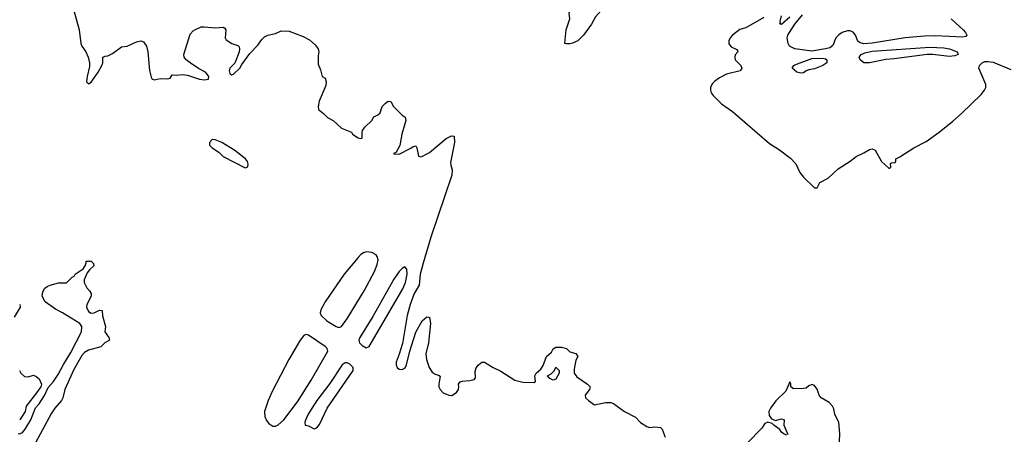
# Model space of a CAD drawing. Header units: inches. Extents: x 1384664 to 1536621, y 460766 to 646467.
# Tile 117 of 256: x 1422389 to 1429551, y 501544 to 504563. Entities that reach past the tile are written whole.
import ezdxf

# ---------------------------------------------------------------- set-up
doc = ezdxf.new("R2010")
doc.units = ezdxf.units.IN
doc.header["$MEASUREMENT"] = 0
doc.layers.add('B4520', color=7, linetype='Continuous')

msp = doc.modelspace()

# ---------------------------------------------------------------- linework, layer by layer
at = {"layer": 'B4520', "color": 5}
for points, elevation in [([(1426367, 504387), (1426354, 504390), (1426353.2, 504393.2), (1426364.2, 504490), (1426389.6, 504570), (1426384.7, 504610), (1426394, 504630), (1426430, 504652.9), (1426510, 504674.6), (1426550, 504675.9), (1426610, 504663.6), (1426622.7, 504650), (1426618.2, 504630), (1426576.9, 504583.1), (1426547.2, 504530), (1426490.2, 504450), (1426448.5, 504410), (1426410, 504392.2), (1426390, 504388.1)], 580), ([(1429150, 504295), (1429030, 504309.9), (1428990, 504309.3), (1428750, 504277.5), (1428690, 504274), (1428570, 504248.2), (1428530, 504248.9), (1428503.5, 504270), (1428496.2, 504290), (1428509.3, 504310), (1428537.2, 504322.8), (1428590, 504333.4), (1429010, 504362.9), (1429110, 504357.7), (1429151.2, 504351.2), (1429206.7, 504330), (1429214, 504310), (1429190, 504300.3)], 560), ([(1428070, 504173.2), (1428041.8, 504181.8), (1428008.5, 504210), (1428019.6, 504230), (1428026.5, 504233.5), (1428150, 504280.4), (1428230, 504283.7), (1428250, 504278), (1428259.1, 504270), (1428258.7, 504250), (1428230.4, 504230), (1428170, 504206.2), (1428130, 504198.4), (1428110, 504189.8), (1428090, 504177.1)], 560), ([(1423790, 503690.6), (1423770.3, 503670), (1423770.4, 503650), (1423790.4, 503630), (1423838.2, 503598.2), (1423870, 503567.9), (1424030, 503483.8), (1424049.3, 503490.7), (1424051.1, 503510), (1424046, 503530), (1424032.4, 503550), (1423954.8, 503610), (1423860.5, 503670), (1423810, 503688.4)], 640), ([(1424912.9, 502872.9), (1424890, 502866), (1424870, 502853.3), (1424850, 502832.6), (1424750, 502710.7), (1424611.9, 502510), (1424579.2, 502450), (1424575, 502430), (1424583.1, 502410), (1424624.3, 502370), (1424690, 502329.4), (1424710, 502322.6), (1424730, 502328.6), (1424773.1, 502390), (1424894.3, 502590), (1424970.7, 502730), (1424990, 502781), (1424995.6, 502815.6), (1424990, 502838), (1424982, 502850), (1424950, 502869)], 640), ([(1425190, 502764), (1425170, 502751.8), (1425150, 502729.6), (1425110, 502674), (1424956.9, 502403.1), (1424862.7, 502250), (1424855.1, 502230), (1424861.2, 502210), (1424880.3, 502190), (1424910, 502173.8), (1424930, 502182.9), (1425176.8, 502603.2), (1425195.1, 502650), (1425207.3, 502710), (1425205.6, 502745.6)], 640), ([(1424470, 502270.3), (1424456.4, 502263.6), (1424428.2, 502230), (1424346.9, 502090), (1424224.7, 501855.3), (1424196.5, 501790), (1424170.5, 501710), (1424173.4, 501673.4), (1424185.2, 501645.2), (1424202.5, 501622.5), (1424230, 501602.8), (1424250, 501602.8), (1424270, 501613.4), (1424310, 501650.4), (1424410, 501781.8), (1424510, 501938.4), (1424630.4, 502149.6), (1424624.6, 502170), (1424610, 502184.3), (1424490, 502266.1)], 640), ([(1424770, 502064.8), (1424755.9, 502064.1), (1424735, 502050), (1424645, 501915), (1424550.2, 501790), (1424488.6, 501690), (1424467.3, 501647.3), (1424463.1, 501630), (1424466.8, 501610), (1424490, 501606), (1424530, 501584.7), (1424550, 501591), (1424570, 501616), (1424626.1, 501733.9), (1424810, 502001.3), (1424814.6, 502010), (1424814.1, 502030), (1424790, 502055.7)], 640), ([(1426270, 501938), (1426246, 501950), (1426228, 501970), (1426255.3, 501984.7), (1426278, 502010), (1426290, 502034), (1426312, 502010), (1426312, 501990), (1426290, 501946)], 620)]:
    msp.add_lwpolyline(points, close=True, dxfattribs=dict(at, elevation=elevation))
for points, elevation in [([(1422783.7, 504630), (1422822, 504490), (1422834.5, 504390), (1422840.7, 504370), (1422870, 504329.2), (1422887.8, 504290), (1422898, 504250), (1422897, 504223), (1422879.6, 504150), (1422875.3, 504110), (1422890, 504095.3), (1422910, 504109), (1422959, 504181), (1422988, 504230), (1422994, 504250), (1422994.8, 504290), (1423010, 504297.6), (1423030, 504299.6), (1423063.4, 504316.6), (1423130, 504365.2), (1423172, 504370), (1423239.3, 504400.7), (1423270, 504408.4), (1423290, 504402.4), (1423311.8, 504370), (1423321.8, 504330), (1423334.2, 504194.2), (1423345.3, 504145.3), (1423354, 504130), (1423370, 504124.2), (1423410, 504135.1), (1423466.8, 504133.2), (1423483.6, 504136.4), (1423498, 504162), (1423530, 504159.6), (1423570, 504164.2), (1423610, 504158.5), (1423698, 504130), (1423734.6, 504125.4), (1423762, 504130), (1423764.7, 504150), (1423741, 504181), (1423690, 504206.8), (1423630, 504248), (1423600.7, 504270), (1423585.5, 504290), (1423584.4, 504310), (1423630, 504458.4), (1423650, 504481.3), (1423667.3, 504492.7), (1423709.3, 504510.7), (1423730, 504512.1), (1423810, 504503.1), (1423870, 504509.4), (1423882, 504502), (1423889.4, 504490), (1423884.2, 504430), (1423890, 504417.2), (1423932.7, 504390), (1423975.6, 504375.6), (1423985.3, 504365.3), (1423988.4, 504350), (1423985.6, 504330), (1423953.5, 504246.5), (1423917.2, 504210), (1423914, 504190), (1423918, 504170), (1423930, 504162), (1423945.2, 504165.2), (1423990, 504209.5), (1424004.2, 504235.8), (1424063.8, 504316.2), (1424122, 504378), (1424150, 504419.3), (1424170, 504437.2), (1424194, 504450), (1424250, 504462), (1424290, 504482), (1424350, 504478.4), (1424450, 504441.2), (1424497.1, 504417.1), (1424539.6, 504379.6), (1424559.5, 504350), (1424564.5, 504330), (1424559.1, 504300.9), (1424560.1, 504240.1), (1424577.5, 504197.5), (1424589, 504150), (1424610, 504138), (1424618, 504110), (1424615.3, 504084.7), (1424567.8, 503970), (1424559.5, 503930), (1424562.7, 503910), (1424600.2, 503880.2), (1424628, 503850), (1424670, 503829), (1424730, 503774), (1424803.1, 503743.1), (1424809, 503730), (1424850, 503702.7), (1424870, 503698), (1424879.6, 503700.4), (1424879.6, 503740.4), (1424883.6, 503756.4), (1424899.6, 503780.4), (1424950, 503828), (1424965.4, 503854.6), (1424994, 503870), (1425010, 503886), (1425026.8, 503930), (1425050, 503954), (1425070, 503968.7), (1425088, 503968), (1425108, 503930), (1425170, 503868.7), (1425194, 503854), (1425199, 503830), (1425169.3, 503730), (1425153.1, 503646.9), (1425125.2, 503594.8), (1425109.5, 503590.5), (1425110, 503586), (1425150, 503584.5), (1425233.1, 503626.9), (1425250, 503640.9), (1425270, 503644), (1425277, 503630), (1425289.6, 503569.6), (1425310, 503563.7), (1425370, 503597), (1425490, 503698), (1425530, 503718), (1425550, 503714), (1425551.8, 503670), (1425523.5, 503523.5), (1425524.4, 503504.4), (1425535.8, 503470), (1425532.2, 503430), (1425380.7, 502979.3), (1425323.6, 502790), (1425302.1, 502710), (1425293.7, 502630), (1425258.1, 502570), (1425229.9, 502490), (1425208.2, 502408.2), (1425173.6, 502206.4), (1425150, 502126.8), (1425126.9, 502070), (1425127.3, 502050), (1425135.8, 502030), (1425150, 502018.5), (1425170, 502016.4), (1425192.8, 502027.2), (1425203.2, 502050), (1425227.2, 502150), (1425270, 502289.2), (1425316, 502370), (1425350, 502399), (1425370, 502398), (1425376.2, 502350), (1425362.7, 502210), (1425342.7, 502130), (1425349.3, 502089.3), (1425368, 502030), (1425390, 501998), (1425410, 501982), (1425435.3, 501975.3), (1425447.3, 501967.3), (1425437, 501910), (1425438.4, 501890), (1425447, 501870), (1425470, 501845.6), (1425510, 501829.6), (1425532.7, 501827.3), (1425566.8, 501850), (1425580.7, 501870), (1425584, 501890), (1425581, 501910), (1425594, 501926), (1425608, 501932), (1425664, 501936), (1425696, 501944), (1425703.6, 501956.4), (1425702, 502002), (1425710, 502028), (1425726, 502050), (1425750, 502069), (1425770, 502069.2), (1425832, 502032), (1425890, 502005.2), (1425990, 501939), (1426050, 501925.2), (1426130, 501922), (1426142, 501930), (1426136, 501970), (1426144.7, 501990), (1426180.7, 502019.3), (1426195.5, 502044.5), (1426222, 502110), (1426256.9, 502143.1), (1426270, 502166), (1426290, 502178), (1426330, 502178), (1426366, 502170), (1426390, 502146), (1426433.6, 502133.6), (1426448, 502110), (1426434.6, 502085.4), (1426422, 502018), (1426422, 501990), (1426442.7, 501962.7), (1426519, 501910), (1426539, 501890), (1426534, 501870), (1426502, 501830), (1426504, 501810), (1426526, 501790), (1426570, 501759), (1426650, 501777), (1426690, 501775.3), (1426709.4, 501769.4), (1426789.3, 501710), (1426868.2, 501668.2), (1426905.6, 501630), (1426950, 501600.5), (1426970, 501593.3), (1427010, 501598.7), (1427050, 501594.5), (1427061.6, 501581.6), (1427084.7, 501524.7)], 620), ([(1427990, 504580.4), (1427930, 504528.5), (1427918, 504530), (1427922.8, 504537.2), (1427921.6, 504550), (1427931.3, 504590)], 580), ([(1429165.3, 504570), (1429250.6, 504490), (1429267.9, 504470), (1429277.8, 504450), (1429270, 504439.8), (1429250, 504435.9), (1429050, 504446.1), (1428970, 504443.7), (1428828.7, 504431.3), (1428590, 504392.1), (1428530, 504387.2), (1428496.3, 504396.3), (1428485.9, 504405.9), (1428468.8, 504450), (1428451.4, 504471.4), (1428430, 504481.4), (1428410, 504482.2), (1428372.2, 504470), (1428346.7, 504453.3), (1428326.2, 504430), (1428304, 504376), (1428281.4, 504358.6), (1428250, 504349.7), (1428150, 504334.3), (1428026, 504350), (1427987.6, 504370), (1427978.4, 504390), (1427972, 504430), (1427976.3, 504450), (1427987.7, 504470), (1428027.8, 504530), (1428082.9, 504597.1)], 560), ([(1427801.8, 504578.2), (1427670, 504504.2), (1427627.5, 504492.5), (1427573, 504450), (1427556.3, 504430), (1427548, 504410), (1427547.9, 504387.9), (1427564.7, 504364.7), (1427605.6, 504345.6), (1427610, 504338), (1427612.7, 504330), (1427593.4, 504306.6), (1427589.6, 504290), (1427594, 504270), (1427635.1, 504230), (1427642.7, 504210), (1427629.2, 504190), (1427530, 504166.3), (1427480, 504140), (1427444.7, 504115.3), (1427425, 504095), (1427413.4, 504070), (1427413.3, 504050), (1427419.6, 504030), (1427432.8, 504010), (1427493.6, 503950), (1427574.2, 503894.2), (1427842.3, 503662.3), (1427916.2, 503616.2), (1427994.9, 503554.9), (1428033.9, 503513.9), (1428063.9, 503450), (1428090, 503416.7), (1428170, 503339.8), (1428190, 503339.6), (1428210, 503377.7), (1428270.3, 503410), (1428341.8, 503478.2), (1428430, 503532.8), (1428472.5, 503567.5), (1428530, 503593.6), (1428570, 503617.6), (1428590, 503621.6), (1428611.9, 503611.9), (1428658, 503530), (1428710, 503482.7), (1428718.8, 503481.2), (1428724.7, 503490), (1428723.5, 503516.5), (1428730, 503522), (1428756, 503524), (1428762, 503530), (1428760.7, 503550), (1428790, 503563.5), (1428893.4, 503630), (1428983.5, 503676.5), (1429076.4, 503743.6), (1429176.4, 503823.6), (1429239.3, 503880.7), (1429381.5, 504018.5), (1429407, 504050), (1429415.4, 504070), (1429415.1, 504090), (1429366.2, 504210), (1429370.8, 504230), (1429390.5, 504249.5), (1429410, 504257.7), (1429430, 504259.3), (1429470, 504252.7), (1429599.1, 504199.1)], 580), ([(1422378, 501550), (1422390, 501547.6), (1422410, 501557.2), (1422430, 501581.2), (1422470.3, 501650), (1422503.8, 501736.2), (1422530, 501766), (1422570, 501826), (1422595.8, 501884.2), (1422635.3, 501930), (1422670, 501980.7), (1422706.8, 502053.2), (1422761.1, 502138.9), (1422839, 502290), (1422840.3, 502330), (1422826, 502350), (1422701.6, 502430), (1422650, 502456.1), (1422573.7, 502510), (1422552.2, 502550), (1422557.3, 502582.7), (1422572.5, 502607.5), (1422590, 502621.2), (1422610, 502629.2), (1422671.6, 502648.4), (1422730, 502648), (1422770, 502688), (1422784.7, 502695.3), (1422794, 502710), (1422851.3, 502748.7), (1422864.7, 502770), (1422874, 502794), (1422874, 502806), (1422910, 502806), (1422927.3, 502787.3), (1422928, 502770), (1422897.2, 502742.8), (1422880.2, 502719.8), (1422858, 502670), (1422858, 502650), (1422866, 502634), (1422878, 502610), (1422898, 502590), (1422908, 502570), (1422908, 502550), (1422878, 502490), (1422875.3, 502470), (1422890, 502438), (1422910, 502425.2), (1422930.6, 502429.4), (1422970, 502448.7), (1422990, 502446), (1422992.1, 502407.9), (1423012.3, 502330), (1423009.3, 502290), (1423037.2, 502250), (1423042, 502230), (1423008.7, 502210), (1422979.3, 502180.7), (1422890, 502158), (1422860, 502140), (1422841.5, 502118.5), (1422783.9, 502016.1), (1422726.8, 501893.2), (1422717, 501870), (1422703.1, 501810), (1422693.3, 501790), (1422644.5, 501735.5), (1422621.7, 501698.3), (1422424.7, 501335.3)], 640), ([(1422389.2, 502490), (1422392.3, 502470), (1422350, 502398)], 640), ([(1422388, 502010), (1422398, 501990), (1422424.7, 501964.7), (1422450, 501962), (1422490, 501974), (1422510, 501965.2), (1422530, 501948.7), (1422548.7, 501910), (1422542, 501890), (1422512.7, 501847.3), (1422435.3, 501750), (1422429, 501710), (1422389.3, 501650.7)], 640), ([(1428351.6, 501490), (1428354, 501550), (1428347, 501630), (1428317.7, 501690), (1428309.7, 501730), (1428300.4, 501750), (1428276.1, 501776.1), (1428218, 501810), (1428204.7, 501830), (1428190, 501872.7), (1428170, 501899.3), (1428150, 501906), (1428130, 501897.2), (1428110, 501881.2), (1428090, 501877.2), (1428016.4, 501876.4), (1427998, 501890), (1427998, 501910), (1427990, 501926), (1427961, 501859), (1427890, 501788.7), (1427850, 501734), (1427839.1, 501710), (1427841.6, 501681.6), (1427857.3, 501657.3), (1427886, 501646), (1427930, 501656), (1427950.6, 501650.6), (1427946, 501610), (1427976, 501544)], 620), ([(1427970, 501538), (1427950, 501545.2), (1427930, 501561.2), (1427918.4, 501578.4), (1427874, 501610), (1427863.2, 501623.2), (1427830, 501634), (1427810, 501622.7), (1427786, 501590), (1427679.9, 501480.1)], 620)]:
    msp.add_lwpolyline(points, dxfattribs=dict(at, elevation=elevation))

doc.saveas('drawing.dxf')
